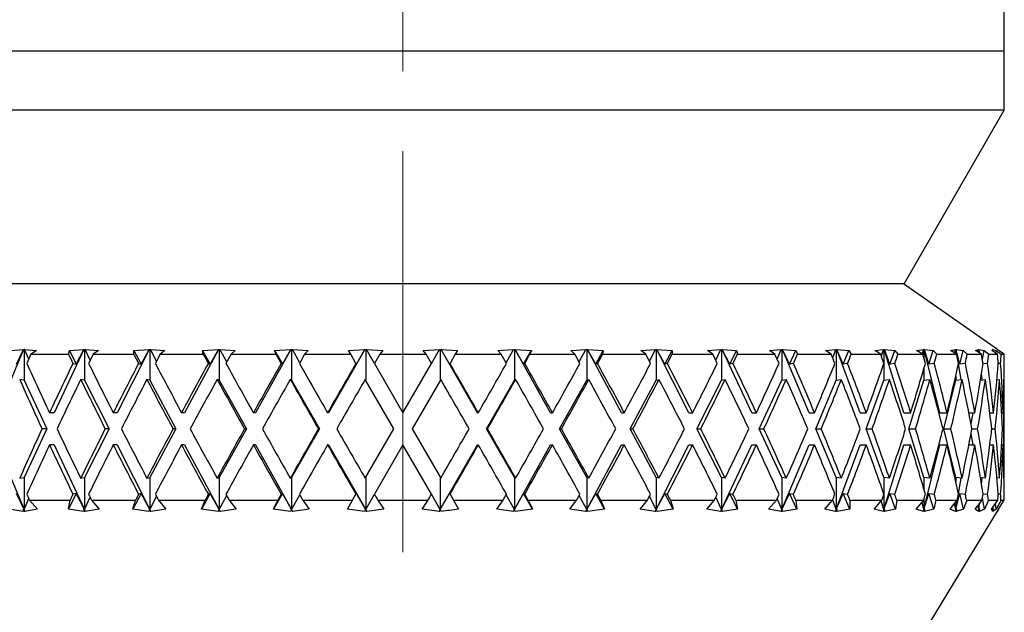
# Model space of a CAD drawing. Header units: inches. Extents: x 1.2 to 31.4, y 1 to 21.5.
# Tile 23 of 63: x 11.277 to 12.505, y 8.304 to 9.044. Entities that reach past the tile are written whole.
import ezdxf

# ---------------------------------------------------------------- set-up
doc = ezdxf.new("R2010")
doc.units = ezdxf.units.IN
doc.header["$MEASUREMENT"] = 0
doc.linetypes.add('CENTERX2', pattern=[0.8, 0.5, -0.1, 0.1, -0.1])

msp = doc.modelspace()

# ---------------------------------------------------------------- linework, layer by layer
at = {"color": 7, "linetype": 'CENTERX2', "lineweight": 18}
msp.add_line((11.7547, 7.5794), (11.7547, 15.8255), dxfattribs=at)
at = {"color": 7, "linetype": 'Continuous', "lineweight": 25}
for p, q in [((12.5047, 9.0042), (12.5047, 9.287)), ((12.5047, 9.0042), (11.0047, 9.0042)), ((12.5047, 8.9307), (12.5047, 9.0042)), ((12.5047, 8.9307), (11.0047, 8.9307)), ((12.3797, 8.7142), (12.5047, 8.9307)), ((12.3797, 8.7142), (11.1297, 8.7142)), ((12.4962, 8.6322), (12.3791, 8.7142)), ((11.2814, 8.6322), (11.2482, 8.5532)), ((11.2648, 8.631), (11.2813, 8.6322)), ((11.2727, 8.614), (11.2813, 8.6322)), ((11.2813, 8.6322), (11.2814, 8.6322)), ((11.2814, 8.6322), (11.2821, 8.6322)), ((11.2821, 8.6322), (11.2829, 8.6322)), ((11.2821, 8.6322), (11.2821, 8.5939)), ((11.2828, 8.6322), (11.2978, 8.631)), ((11.2829, 8.6322), (11.2828, 8.6322)), ((11.288, 8.62), (11.2828, 8.6322)), ((11.2978, 8.631), (11.2908, 8.6262)), ((11.2908, 8.6262), (11.3376, 8.6262)), ((11.3567, 8.6322), (11.3198, 8.5532)), ((11.3376, 8.6262), (11.3386, 8.631)), ((11.3386, 8.631), (11.3566, 8.6322)), ((11.3386, 8.631), (11.3473, 8.614)), ((11.3473, 8.614), (11.3566, 8.6322)), ((11.3566, 8.6322), (11.3567, 8.6322)), ((11.3567, 8.6322), (11.3574, 8.6322)), ((11.3574, 8.6322), (11.3583, 8.6322)), ((11.3574, 8.6322), (11.3574, 8.5939)), ((11.3583, 8.6322), (11.3748, 8.631)), ((11.3583, 8.6322), (11.3583, 8.6322)), ((11.3646, 8.6187), (11.3583, 8.6322)), ((11.3748, 8.631), (11.3683, 8.6262)), ((11.3683, 8.6262), (11.419, 8.6262)), ((11.4382, 8.6322), (11.3982, 8.5532)), ((11.419, 8.6262), (11.4191, 8.631)), ((11.4191, 8.631), (11.4381, 8.6322)), ((11.4191, 8.631), (11.4283, 8.614)), ((11.4283, 8.614), (11.4381, 8.6322)), ((11.4381, 8.6322), (11.4382, 8.6322)), ((11.4382, 8.6322), (11.439, 8.6322)), ((11.439, 8.6322), (11.4399, 8.6322)), ((11.439, 8.6322), (11.439, 8.5939)), ((11.4399, 8.6322), (11.4578, 8.631)), ((11.4399, 8.6322), (11.4399, 8.6322)), ((11.4474, 8.6175), (11.4399, 8.6322)), ((11.4578, 8.631), (11.452, 8.6262)), ((11.452, 8.6262), (11.5057, 8.6262)), ((11.5247, 8.6322), (11.4823, 8.5532)), ((11.5048, 8.631), (11.5246, 8.6322)), ((11.5057, 8.6262), (11.5048, 8.631)), ((11.5048, 8.631), (11.5144, 8.614)), ((11.5144, 8.614), (11.5246, 8.6322)), ((11.5246, 8.6322), (11.5247, 8.6322)), ((11.5247, 8.6322), (11.5256, 8.6322)), ((11.5256, 8.6322), (11.5265, 8.6322)), ((11.5256, 8.6322), (11.5256, 8.5939)), ((11.5265, 8.6322), (11.5456, 8.631)), ((11.5265, 8.6322), (11.5265, 8.6322)), ((11.535, 8.6166), (11.5265, 8.6322)), ((11.5456, 8.631), (11.5403, 8.6262)), ((11.5403, 8.6262), (11.5964, 8.6262)), ((11.6149, 8.6322), (11.5707, 8.5532)), ((11.5945, 8.631), (11.6148, 8.6322)), ((11.5964, 8.6262), (11.5945, 8.631)), ((11.5945, 8.631), (11.6043, 8.614)), ((11.6043, 8.614), (11.6148, 8.6322)), ((11.6148, 8.6322), (11.6149, 8.6322)), ((11.6149, 8.6322), (11.6158, 8.6322)), ((11.6158, 8.6322), (11.6167, 8.6322)), ((11.6158, 8.6322), (11.6158, 8.5939)), ((11.6167, 8.6322), (11.6168, 8.6322)), ((11.6168, 8.6322), (11.6366, 8.631)), ((11.6261, 8.6156), (11.6168, 8.6322)), ((11.6366, 8.631), (11.6321, 8.6262)), ((11.6321, 8.6262), (11.6895, 8.6262)), ((11.7072, 8.6322), (11.662, 8.5532)), ((11.6867, 8.631), (11.7072, 8.6322)), ((11.6895, 8.6262), (11.6867, 8.631)), ((11.6961, 8.6148), (11.6895, 8.6262)), ((11.6966, 8.614), (11.7072, 8.6322)), ((11.7072, 8.6322), (11.7082, 8.6322)), ((11.7072, 8.6322), (11.7072, 8.6322)), ((11.7082, 8.6322), (11.7091, 8.6322)), ((11.7082, 8.6322), (11.7082, 8.5939)), ((11.7091, 8.6322), (11.7092, 8.6322)), ((11.7092, 8.6322), (11.7295, 8.631)), ((11.7192, 8.6148), (11.7092, 8.6322)), ((11.7295, 8.631), (11.7258, 8.6262)), ((11.7258, 8.6262), (11.7837, 8.6262)), ((11.78, 8.631), (11.8003, 8.6322)), ((11.7837, 8.6262), (11.78, 8.631)), ((11.7903, 8.6148), (11.8003, 8.6322)), ((11.8003, 8.6322), (11.8004, 8.6322)), ((11.8004, 8.6322), (11.8013, 8.6322)), ((11.8013, 8.6322), (11.8022, 8.6322)), ((11.8013, 8.6322), (11.8013, 8.5939)), ((11.8022, 8.6322), (11.8023, 8.6322)), ((11.8475, 8.5532), (11.8022, 8.6322)), ((11.8023, 8.6322), (11.8228, 8.631)), ((11.8129, 8.614), (11.8023, 8.6322)), ((11.82, 8.6262), (11.8134, 8.6148)), ((11.8228, 8.631), (11.82, 8.6262)), ((11.82, 8.6262), (11.8774, 8.6262)), ((11.8729, 8.631), (11.8927, 8.6322)), ((11.8774, 8.6262), (11.8729, 8.631)), ((11.8834, 8.6156), (11.8927, 8.6322)), ((11.8927, 8.6322), (11.8937, 8.6322)), ((11.8927, 8.6322), (11.8927, 8.6322)), ((11.8937, 8.6322), (11.8946, 8.6322)), ((11.8937, 8.6322), (11.8937, 8.5939)), ((11.8946, 8.6322), (11.8947, 8.6322)), ((11.9388, 8.5532), (11.8946, 8.6322)), ((11.8947, 8.6322), (11.915, 8.631)), ((11.9052, 8.614), (11.8947, 8.6322)), ((11.9052, 8.614), (11.915, 8.631)), ((11.915, 8.631), (11.9131, 8.6262)), ((11.9131, 8.6262), (11.9691, 8.6262)), ((11.9639, 8.631), (11.9829, 8.6322)), ((11.9691, 8.6262), (11.9639, 8.631)), ((11.9745, 8.6166), (11.9829, 8.6322)), ((11.9829, 8.6322), (11.983, 8.6322)), ((11.983, 8.6322), (11.9839, 8.6322)), ((11.9839, 8.6322), (11.9847, 8.6322)), ((11.9839, 8.6322), (11.9839, 8.5939)), ((11.9847, 8.6322), (11.9848, 8.6322)), ((12.0272, 8.5532), (11.9847, 8.6322)), ((11.9848, 8.6322), (12.0046, 8.631)), ((11.9951, 8.614), (11.9848, 8.6322)), ((11.9951, 8.614), (12.0046, 8.631)), ((12.0046, 8.631), (12.0037, 8.6262)), ((12.0037, 8.6262), (12.0575, 8.6262)), ((12.0516, 8.631), (12.0696, 8.6322)), ((12.0575, 8.6262), (12.0516, 8.631)), ((12.0621, 8.6175), (12.0696, 8.6322)), ((12.0696, 8.6322), (12.0704, 8.6322)), ((12.0696, 8.6322), (12.0696, 8.6322)), ((12.0704, 8.6322), (12.0713, 8.6322)), ((12.0704, 8.6322), (12.0704, 8.5939)), ((12.0713, 8.6322), (12.0714, 8.6322)), ((12.1112, 8.5532), (12.0713, 8.6322)), ((12.0714, 8.6322), (12.0904, 8.631)), ((12.0812, 8.614), (12.0714, 8.6322)), ((12.0812, 8.614), (12.0904, 8.631)), ((12.0904, 8.631), (12.0904, 8.6262)), ((12.0904, 8.6262), (12.1411, 8.6262)), ((12.1347, 8.631), (12.1512, 8.6322)), ((12.1411, 8.6262), (12.1347, 8.631)), ((12.1449, 8.6187), (12.1512, 8.6322)), ((12.1512, 8.6322), (12.152, 8.6322)), ((12.1512, 8.6322), (12.1512, 8.6322)), ((12.152, 8.6322), (12.1528, 8.6322)), ((12.152, 8.6322), (12.152, 8.5939)), ((12.1528, 8.6322), (12.1529, 8.6322)), ((12.1897, 8.5532), (12.1528, 8.6322)), ((12.1529, 8.6322), (12.1708, 8.631)), ((12.1622, 8.614), (12.1529, 8.6322)), ((12.1622, 8.614), (12.1708, 8.631)), ((12.1708, 8.631), (12.1719, 8.6262)), ((12.1719, 8.6262), (12.2187, 8.6262)), ((12.2117, 8.631), (12.2266, 8.6322)), ((12.2187, 8.6262), (12.2117, 8.631)), ((12.2215, 8.62), (12.2266, 8.6322)), ((12.2266, 8.6322), (12.2274, 8.6322)), ((12.2266, 8.6322), (12.2266, 8.6322)), ((12.2274, 8.6322), (12.2281, 8.6322)), ((12.2274, 8.6322), (12.2274, 8.5939)), ((12.2281, 8.6322), (12.2282, 8.6322)), ((12.2613, 8.5532), (12.2281, 8.6322)), ((12.2282, 8.6322), (12.2447, 8.631)), ((12.2367, 8.614), (12.2282, 8.6322)), ((12.2367, 8.614), (12.2447, 8.631)), ((12.2447, 8.631), (12.2467, 8.6262)), ((12.2467, 8.6262), (12.2889, 8.6262)), ((12.2816, 8.631), (12.2946, 8.6322)), ((12.2889, 8.6262), (12.2816, 8.631)), ((12.2907, 8.6217), (12.2946, 8.6322)), ((12.2946, 8.6322), (12.2952, 8.6322)), ((12.2946, 8.6322), (12.2946, 8.6322)), ((12.2952, 8.6322), (12.2958, 8.6322)), ((12.2952, 8.6322), (12.2952, 8.5939)), ((12.2958, 8.6322), (12.296, 8.6322)), ((12.3249, 8.5532), (12.2958, 8.6322)), ((12.296, 8.6322), (12.3109, 8.631)), ((12.3037, 8.614), (12.296, 8.6322)), ((12.3037, 8.614), (12.3109, 8.631)), ((12.3109, 8.631), (12.3138, 8.6262)), ((12.3138, 8.6262), (12.3506, 8.6262)), ((12.3431, 8.631), (12.3541, 8.6322)), ((12.3506, 8.6262), (12.3431, 8.631)), ((12.3515, 8.6238), (12.3541, 8.6322)), ((12.354, 8.6322), (12.3546, 8.6322)), ((12.3541, 8.6322), (12.354, 8.6322)), ((12.3546, 8.6322), (12.3551, 8.6322)), ((12.3546, 8.6322), (12.3546, 8.6149)), ((12.3551, 8.6322), (12.3552, 8.6322)), ((12.3795, 8.5532), (12.3551, 8.6322)), ((12.3552, 8.6322), (12.3683, 8.631)), ((12.362, 8.614), (12.3552, 8.6322)), ((12.362, 8.614), (12.3683, 8.631)), ((12.3683, 8.631), (12.372, 8.6262)), ((12.372, 8.6262), (12.403, 8.6262)), ((12.3954, 8.631), (12.4041, 8.6322)), ((12.403, 8.6262), (12.3954, 8.631)), ((12.4027, 8.6264), (12.4041, 8.6322)), ((12.404, 8.6322), (12.4045, 8.6322)), ((12.4041, 8.6322), (12.404, 8.6322)), ((12.4045, 8.6322), (12.4049, 8.6322)), ((12.4045, 8.6322), (12.4045, 8.6211)), ((12.4049, 8.6322), (12.405, 8.6322)), ((12.4243, 8.5532), (12.4049, 8.6322)), ((12.405, 8.6322), (12.416, 8.631)), ((12.4107, 8.614), (12.405, 8.6322)), ((12.4107, 8.614), (12.416, 8.631)), ((12.416, 8.631), (12.4205, 8.6262)), ((12.4205, 8.6262), (12.4452, 8.6262)), ((12.4375, 8.631), (12.4438, 8.6322)), ((12.4452, 8.6262), (12.4375, 8.631)), ((12.443, 8.6276), (12.4438, 8.6322)), ((12.4437, 8.6322), (12.4441, 8.6322)), ((12.4438, 8.6322), (12.4437, 8.6322)), ((12.4441, 8.6322), (12.4444, 8.6322)), ((12.4441, 8.6322), (12.4441, 8.6269)), ((12.4444, 8.6322), (12.4446, 8.6322)), ((12.4468, 8.6191), (12.4444, 8.6322)), ((12.4446, 8.6322), (12.4533, 8.631)), ((12.4491, 8.614), (12.4446, 8.6322)), ((12.4491, 8.614), (12.4533, 8.631)), ((12.4533, 8.631), (12.4586, 8.6262)), ((12.4586, 8.6262), (12.4764, 8.6262)), ((12.4689, 8.631), (12.4727, 8.6322)), ((12.4764, 8.6262), (12.4689, 8.631)), ((12.4724, 8.6288), (12.4727, 8.6322)), ((12.4726, 8.6322), (12.4729, 8.6322)), ((12.4727, 8.6322), (12.4726, 8.6322)), ((12.4729, 8.6322), (12.4731, 8.6322)), ((12.4729, 8.6322), (12.4729, 8.6285)), ((12.4731, 8.6322), (12.4732, 8.6322)), ((12.4735, 8.6281), (12.4731, 8.6322)), ((12.4732, 8.6322), (12.4795, 8.631)), ((12.474, 8.6278), (12.4732, 8.6322)), ((12.4775, 8.6195), (12.4795, 8.631)), ((12.4795, 8.631), (12.4855, 8.6262)), ((12.4855, 8.6262), (12.4963, 8.6262)), ((12.489, 8.631), (12.4903, 8.6322)), ((12.4963, 8.6262), (12.489, 8.631)), ((12.4902, 8.6322), (12.4904, 8.6322)), ((12.4903, 8.6322), (12.4902, 8.6322)), ((12.4902, 8.6302), (12.4903, 8.6322)), ((12.4904, 8.6322), (12.4905, 8.6322)), ((12.4904, 8.6322), (12.4904, 8.6322)), ((12.4904, 8.6322), (12.4904, 8.6302)), ((12.4905, 8.6301), (12.4904, 8.6322)), ((12.4905, 8.6322), (12.4944, 8.631)), ((12.4908, 8.6299), (12.4905, 8.6322)), ((12.494, 8.6277), (12.4944, 8.631)), ((12.4944, 8.631), (12.5009, 8.6262)), ((12.4961, 8.6322), (12.4962, 8.6322)), ((12.4963, 8.6322), (12.4961, 8.6322)), ((12.4976, 8.631), (12.4963, 8.6322)), ((12.5045, 8.6262), (12.4976, 8.631)), ((12.5009, 8.6262), (12.5045, 8.6262)), ((11.3431, 8.6148), (11.3473, 8.614)), ((11.425, 8.6148), (11.4283, 8.614)), ((11.512, 8.6148), (11.5144, 8.614)), ((11.6029, 8.6148), (11.6043, 8.614)), ((11.6961, 8.6148), (11.6966, 8.614)), ((11.7192, 8.6148), (11.7547, 8.5532)), ((11.7547, 8.5532), (11.7903, 8.6148)), ((11.8134, 8.6148), (11.8129, 8.614)), ((11.9066, 8.6148), (11.9052, 8.614)), ((11.9975, 8.6148), (11.9951, 8.614)), ((12.0845, 8.6148), (12.0812, 8.614)), ((12.1663, 8.6148), (12.1622, 8.614)), ((12.2417, 8.6148), (12.2367, 8.614)), ((12.3093, 8.6148), (12.3037, 8.614)), ((12.3546, 8.6147), (12.3546, 8.5939)), ((12.3682, 8.6148), (12.362, 8.614)), ((12.4175, 8.6148), (12.4107, 8.614)), ((12.4511, 8.5947), (12.4476, 8.6143)), ((12.4562, 8.6148), (12.4491, 8.614)), ((12.484, 8.6148), (12.4781, 8.6141)), ((12.5002, 8.6148), (12.4973, 8.6145)), ((12.4045, 8.6084), (12.4045, 8.5939)), ((12.4441, 8.5988), (12.4441, 8.5939)), ((12.4772, 8.5944), (12.4763, 8.6025)), ((11.2821, 8.5939), (11.2767, 8.5948)), ((11.2821, 8.5939), (11.3104, 8.5332)), ((11.3574, 8.5939), (11.3529, 8.5948)), ((11.3574, 8.5939), (11.3881, 8.5332)), ((11.439, 8.5939), (11.4354, 8.5948)), ((11.439, 8.5939), (11.4716, 8.5332)), ((11.5256, 8.5939), (11.523, 8.5948)), ((11.5256, 8.5939), (11.5595, 8.5332)), ((11.6158, 8.5939), (11.6142, 8.5948)), ((11.6158, 8.5939), (11.6505, 8.5332)), ((11.7432, 8.5332), (11.7076, 8.5948)), ((11.8018, 8.5948), (11.7663, 8.5332)), ((11.8589, 8.5332), (11.8937, 8.5939)), ((11.8937, 8.5939), (11.8953, 8.5948)), ((11.95, 8.5332), (11.9839, 8.5939)), ((11.9839, 8.5939), (11.9865, 8.5948)), ((12.0379, 8.5332), (12.0704, 8.5939)), ((12.0704, 8.5939), (12.0741, 8.5948)), ((12.1214, 8.5332), (12.152, 8.5939)), ((12.152, 8.5939), (12.1566, 8.5948)), ((12.199, 8.5332), (12.2274, 8.5939)), ((12.2274, 8.5939), (12.2328, 8.5948)), ((12.2697, 8.5332), (12.2952, 8.5939)), ((12.2952, 8.5939), (12.3015, 8.5948)), ((12.3323, 8.5332), (12.3546, 8.5939)), ((12.3546, 8.5939), (12.3615, 8.5948)), ((12.3857, 8.5332), (12.4045, 8.5939)), ((12.4045, 8.5939), (12.412, 8.5948)), ((12.4292, 8.5332), (12.4441, 8.5939)), ((12.4441, 8.5939), (12.4521, 8.5948)), ((12.475, 8.5941), (12.4812, 8.5948)), ((12.4955, 8.5944), (12.4988, 8.5948)), ((12.5044, 8.5948), (12.5047, 8.5948)), ((12.5047, 8.4717), (12.5047, 8.5948)), ((11.3198, 8.5532), (11.3139, 8.5532)), ((11.3982, 8.5532), (11.3934, 8.5532)), ((11.4823, 8.5532), (11.4786, 8.5532)), ((11.5707, 8.5532), (11.5682, 8.5532)), ((11.662, 8.5532), (11.6607, 8.5532)), ((11.8475, 8.5532), (11.8487, 8.5532)), ((11.9388, 8.5532), (11.9413, 8.5532)), ((12.0272, 8.5532), (12.0308, 8.5532)), ((12.1112, 8.5532), (12.1161, 8.5532)), ((12.1897, 8.5532), (12.1956, 8.5532)), ((12.2613, 8.5532), (12.2682, 8.5532)), ((12.3249, 8.5532), (12.3326, 8.5532)), ((12.3795, 8.5532), (12.388, 8.5532)), ((12.4243, 8.5532), (12.4334, 8.5532)), ((12.4606, 8.5532), (12.468, 8.5532)), ((12.4632, 8.5395), (12.4657, 8.5532)), ((12.4868, 8.5532), (12.4915, 8.5532)), ((12.5015, 8.5532), (12.5033, 8.5532)), ((11.3104, 8.5332), (11.2821, 8.4726)), ((11.3104, 8.5332), (11.3046, 8.5332)), ((11.3881, 8.5332), (11.3574, 8.4726)), ((11.3881, 8.5332), (11.3833, 8.5332)), ((11.4716, 8.5332), (11.439, 8.4726)), ((11.4716, 8.5332), (11.4679, 8.5332)), ((11.5595, 8.5332), (11.5256, 8.4726)), ((11.5595, 8.5332), (11.5571, 8.5332)), ((11.6505, 8.5332), (11.6158, 8.4726)), ((11.6505, 8.5332), (11.6493, 8.5332)), ((11.7076, 8.4717), (11.7432, 8.5332)), ((11.7663, 8.5332), (11.8018, 8.4717)), ((11.8589, 8.5332), (11.8602, 8.5332)), ((11.8937, 8.4726), (11.8589, 8.5332)), ((11.9839, 8.4726), (11.95, 8.5332)), ((11.95, 8.5332), (11.9524, 8.5332)), ((12.0704, 8.4726), (12.0379, 8.5332)), ((12.0379, 8.5332), (12.0415, 8.5332)), ((12.152, 8.4726), (12.1214, 8.5332)), ((12.1214, 8.5332), (12.1261, 8.5332)), ((12.2274, 8.4726), (12.199, 8.5332)), ((12.199, 8.5332), (12.2049, 8.5332)), ((12.2952, 8.4726), (12.2697, 8.5332)), ((12.2697, 8.5332), (12.2765, 8.5332)), ((12.3546, 8.4726), (12.3323, 8.5332)), ((12.3323, 8.5332), (12.3399, 8.5332)), ((12.4045, 8.4726), (12.3857, 8.5332)), ((12.3857, 8.5332), (12.3941, 8.5332)), ((12.4441, 8.4726), (12.4292, 8.5332)), ((12.4292, 8.5332), (12.4382, 8.5332)), ((12.4657, 8.5132), (12.4632, 8.527)), ((12.4644, 8.5332), (12.4715, 8.5332)), ((12.4892, 8.5332), (12.4935, 8.5332)), ((12.5024, 8.5332), (12.5039, 8.5332)), ((11.2482, 8.5132), (11.2821, 8.4326)), ((11.3198, 8.5132), (11.3139, 8.5132)), ((11.3198, 8.5132), (11.3574, 8.4326)), ((11.3982, 8.5132), (11.3934, 8.5132)), ((11.3982, 8.5132), (11.439, 8.4326)), ((11.4823, 8.5132), (11.4786, 8.5132)), ((11.4823, 8.5132), (11.5256, 8.4326)), ((11.5707, 8.5132), (11.5682, 8.5132)), ((11.5707, 8.5132), (11.6158, 8.4326)), ((11.662, 8.5132), (11.6607, 8.5132)), ((11.662, 8.5132), (11.7082, 8.4326)), ((11.7547, 8.5132), (11.7192, 8.4517)), ((11.7903, 8.4517), (11.7547, 8.5132)), ((11.8013, 8.4326), (11.8475, 8.5132)), ((11.8475, 8.5132), (11.8487, 8.5132)), ((11.8937, 8.4326), (11.9388, 8.5132)), ((11.9388, 8.5132), (11.9413, 8.5132)), ((11.9839, 8.4326), (12.0272, 8.5132)), ((12.0272, 8.5132), (12.0308, 8.5132)), ((12.0704, 8.4326), (12.1112, 8.5132)), ((12.1112, 8.5132), (12.1161, 8.5132)), ((12.152, 8.4326), (12.1897, 8.5132)), ((12.1897, 8.5132), (12.1956, 8.5132)), ((12.2274, 8.4326), (12.2613, 8.5132)), ((12.2613, 8.5132), (12.2682, 8.5132)), ((12.2952, 8.4326), (12.3249, 8.5132)), ((12.3249, 8.5132), (12.3326, 8.5132)), ((12.3546, 8.4326), (12.3795, 8.5132)), ((12.3795, 8.5132), (12.388, 8.5132)), ((12.4045, 8.4326), (12.4243, 8.5132)), ((12.4243, 8.5132), (12.4334, 8.5132)), ((12.4606, 8.5132), (12.468, 8.5132)), ((12.4868, 8.5132), (12.4915, 8.5132)), ((12.5015, 8.5132), (12.5033, 8.5132)), ((11.2767, 8.4717), (11.2821, 8.4726)), ((11.2821, 8.4726), (11.2821, 8.4326)), ((11.3529, 8.4717), (11.3574, 8.4726)), ((11.3574, 8.4726), (11.3574, 8.4326)), ((11.4354, 8.4717), (11.439, 8.4726)), ((11.439, 8.4726), (11.439, 8.4326)), ((11.523, 8.4717), (11.5256, 8.4726)), ((11.5256, 8.4726), (11.5256, 8.4326)), ((11.6142, 8.4717), (11.6158, 8.4726)), ((11.6158, 8.4726), (11.6158, 8.4326)), ((11.7082, 8.4726), (11.7082, 8.4326)), ((11.8013, 8.4726), (11.8013, 8.4326)), ((11.8953, 8.4717), (11.8937, 8.4726)), ((11.8937, 8.4726), (11.8937, 8.4326)), ((11.9839, 8.4726), (11.9839, 8.4326)), ((11.9865, 8.4717), (11.9839, 8.4726)), ((12.0704, 8.4726), (12.0704, 8.4326)), ((12.0741, 8.4717), (12.0704, 8.4726)), ((12.152, 8.4726), (12.152, 8.4326)), ((12.1566, 8.4717), (12.152, 8.4726)), ((12.2274, 8.4726), (12.2274, 8.4326)), ((12.2328, 8.4717), (12.2274, 8.4726)), ((12.2952, 8.4726), (12.2952, 8.4326)), ((12.3015, 8.4717), (12.2952, 8.4726)), ((12.3546, 8.4726), (12.3546, 8.4518)), ((12.3615, 8.4717), (12.3546, 8.4726)), ((12.4045, 8.4726), (12.4045, 8.458)), ((12.412, 8.4717), (12.4045, 8.4726)), ((12.4441, 8.4726), (12.4441, 8.4677)), ((12.4521, 8.4717), (12.4441, 8.4726)), ((12.4476, 8.4522), (12.4511, 8.4718)), ((12.4812, 8.4717), (12.475, 8.4724)), ((12.4763, 8.464), (12.4772, 8.4721)), ((12.4988, 8.4717), (12.4955, 8.472)), ((12.5047, 8.4717), (12.5044, 8.4717)), ((11.2821, 8.4326), (11.2727, 8.4525)), ((11.3473, 8.4525), (11.3375, 8.4331)), ((11.3473, 8.4525), (11.3431, 8.4517)), ((11.3574, 8.4326), (11.3473, 8.4525)), ((11.4283, 8.4525), (11.4178, 8.4331)), ((11.4283, 8.4525), (11.425, 8.4517)), ((11.439, 8.4326), (11.4283, 8.4525)), ((11.5144, 8.4525), (11.5035, 8.4331)), ((11.5144, 8.4525), (11.512, 8.4517)), ((11.5256, 8.4326), (11.5144, 8.4525)), ((11.5256, 8.4326), (11.535, 8.4499)), ((11.6043, 8.4525), (11.5932, 8.4331)), ((11.6043, 8.4525), (11.6029, 8.4517)), ((11.6158, 8.4326), (11.6043, 8.4525)), ((11.6158, 8.4326), (11.6261, 8.4508)), ((11.6918, 8.4442), (11.6961, 8.4517)), ((11.6966, 8.4525), (11.6961, 8.4517)), ((11.7082, 8.4326), (11.6966, 8.4525)), ((11.7082, 8.4326), (11.7192, 8.4517)), ((11.8013, 8.4326), (11.7903, 8.4517)), ((11.8013, 8.4326), (11.8129, 8.4525)), ((11.8129, 8.4525), (11.8134, 8.4517)), ((11.8134, 8.4517), (11.8177, 8.4442)), ((11.8937, 8.4326), (11.8834, 8.4508)), ((11.8937, 8.4326), (11.9052, 8.4525)), ((11.9052, 8.4525), (11.9066, 8.4517)), ((11.9163, 8.4331), (11.9052, 8.4525)), ((11.9839, 8.4326), (11.9745, 8.4499)), ((11.9839, 8.4326), (11.9951, 8.4525)), ((12.0059, 8.4331), (11.9951, 8.4525)), ((11.9951, 8.4525), (11.9975, 8.4517)), ((12.0704, 8.4326), (12.0812, 8.4525)), ((12.0812, 8.4525), (12.0845, 8.4517)), ((12.0916, 8.4331), (12.0812, 8.4525)), ((12.152, 8.4326), (12.1622, 8.4525)), ((12.1622, 8.4525), (12.1663, 8.4517)), ((12.172, 8.4331), (12.1622, 8.4525)), ((12.2274, 8.4326), (12.2367, 8.4525)), ((12.2367, 8.4525), (12.2417, 8.4517)), ((12.2458, 8.4331), (12.2367, 8.4525)), ((12.2952, 8.4326), (12.3037, 8.4525)), ((12.3037, 8.4525), (12.3093, 8.4517)), ((12.3119, 8.4331), (12.3037, 8.4525)), ((12.3546, 8.4326), (12.362, 8.4525)), ((12.3546, 8.4516), (12.3546, 8.4326)), ((12.3691, 8.4331), (12.362, 8.4525)), ((12.362, 8.4525), (12.3682, 8.4517)), ((12.4045, 8.4326), (12.4107, 8.4525)), ((12.4167, 8.4331), (12.4107, 8.4525)), ((12.4107, 8.4525), (12.4175, 8.4517)), ((12.4441, 8.4326), (12.4491, 8.4525)), ((12.4538, 8.4331), (12.4491, 8.4525)), ((12.4491, 8.4525), (12.4562, 8.4517)), ((12.4781, 8.4523), (12.484, 8.4517)), ((12.4973, 8.452), (12.5002, 8.4517)), ((11.2821, 8.4326), (11.288, 8.4465)), ((11.289, 8.4442), (11.2987, 8.4331)), ((11.289, 8.4442), (11.3395, 8.4442)), ((11.3375, 8.4331), (11.3395, 8.4442)), ((11.3574, 8.4326), (11.3646, 8.4478)), ((11.3664, 8.4442), (11.3759, 8.4331)), ((11.3664, 8.4442), (11.4211, 8.4442)), ((11.4178, 8.4331), (11.4211, 8.4442)), ((11.439, 8.4326), (11.4474, 8.4489)), ((11.4499, 8.4442), (11.459, 8.4331)), ((11.4499, 8.4442), (11.5079, 8.4442)), ((11.5035, 8.4331), (11.5079, 8.4442)), ((11.5381, 8.4442), (11.5468, 8.4331)), ((11.5381, 8.4442), (11.5986, 8.4442)), ((11.5932, 8.4331), (11.5986, 8.4442)), ((11.6298, 8.4442), (11.6379, 8.4331)), ((11.6298, 8.4442), (11.6918, 8.4442)), ((11.6854, 8.4331), (11.6918, 8.4442)), ((11.7235, 8.4442), (11.786, 8.4442)), ((11.7235, 8.4442), (11.7308, 8.4331)), ((11.7787, 8.4331), (11.786, 8.4442)), ((11.8177, 8.4442), (11.8241, 8.4331)), ((11.8177, 8.4442), (11.8796, 8.4442)), ((11.8716, 8.4331), (11.8796, 8.4442)), ((11.9109, 8.4442), (11.9163, 8.4331)), ((11.9109, 8.4442), (11.9713, 8.4442)), ((11.9627, 8.4331), (11.9713, 8.4442)), ((12.0016, 8.4442), (12.0059, 8.4331)), ((12.0016, 8.4442), (12.0596, 8.4442)), ((12.0505, 8.4331), (12.0596, 8.4442)), ((12.0704, 8.4326), (12.0621, 8.4489)), ((12.0884, 8.4442), (12.0916, 8.4331)), ((12.0884, 8.4442), (12.1431, 8.4442)), ((12.1336, 8.4331), (12.1431, 8.4442)), ((12.152, 8.4326), (12.1449, 8.4478)), ((12.1699, 8.4442), (12.172, 8.4331)), ((12.1699, 8.4442), (12.2205, 8.4442)), ((12.2108, 8.4331), (12.2205, 8.4442)), ((12.2274, 8.4326), (12.2215, 8.4465)), ((12.2449, 8.4442), (12.2458, 8.4331)), ((12.2449, 8.4442), (12.2905, 8.4442)), ((12.2807, 8.4331), (12.2905, 8.4442)), ((12.2952, 8.4326), (12.2907, 8.4448)), ((12.3122, 8.4442), (12.3119, 8.4331)), ((12.3122, 8.4442), (12.352, 8.4442)), ((12.3424, 8.4331), (12.352, 8.4442)), ((12.3546, 8.4326), (12.3513, 8.4433)), ((12.3707, 8.4442), (12.3691, 8.4331)), ((12.3707, 8.4442), (12.4042, 8.4442)), ((12.3948, 8.4331), (12.4042, 8.4442)), ((12.4045, 8.4326), (12.4022, 8.4419)), ((12.4045, 8.4453), (12.4045, 8.4326)), ((12.4195, 8.4442), (12.4167, 8.4331)), ((12.4195, 8.4442), (12.4461, 8.4442)), ((12.4371, 8.4331), (12.4461, 8.4442)), ((12.4441, 8.4326), (12.4428, 8.4401)), ((12.4441, 8.4326), (12.4468, 8.4473)), ((12.4441, 8.4418), (12.4441, 8.4326)), ((12.4578, 8.4442), (12.4538, 8.4331)), ((12.4578, 8.4442), (12.4771, 8.4442)), ((12.4686, 8.4331), (12.4771, 8.4442)), ((12.4729, 8.4326), (12.4723, 8.438)), ((12.4729, 8.4326), (12.4744, 8.4407)), ((12.4729, 8.4326), (12.4737, 8.4398)), ((12.4729, 8.4387), (12.4729, 8.4326)), ((12.48, 8.4331), (12.4775, 8.4469)), ((12.485, 8.4442), (12.48, 8.4331)), ((12.485, 8.4442), (12.4967, 8.4442)), ((12.4889, 8.4331), (12.4967, 8.4442)), ((12.4946, 8.4331), (12.4939, 8.4402)), ((12.5007, 8.4442), (12.4946, 8.4331)), ((12.4976, 8.4331), (12.5046, 8.4442)), ((12.5007, 8.4442), (12.5046, 8.4442)), ((11.2811, 8.4303), (11.2637, 8.4331)), ((11.2812, 8.4324), (11.2811, 8.4303)), ((11.2812, 8.4324), (11.2821, 8.4326)), ((11.2831, 8.4303), (11.2812, 8.4324)), ((11.2821, 8.4326), (11.2831, 8.4303)), ((11.2987, 8.4331), (11.2831, 8.4303)), ((11.3563, 8.4303), (11.3375, 8.4331)), ((11.3567, 8.4324), (11.3563, 8.4303)), ((11.3567, 8.4324), (11.3574, 8.4326)), ((11.3585, 8.4303), (11.3567, 8.4324)), ((11.3574, 8.4326), (11.3585, 8.4303)), ((11.3759, 8.4331), (11.3585, 8.4303)), ((11.4378, 8.4303), (11.4178, 8.4331)), ((11.4385, 8.4324), (11.4378, 8.4303)), ((11.4385, 8.4324), (11.439, 8.4326)), ((11.4402, 8.4303), (11.4385, 8.4324)), ((11.439, 8.4326), (11.4402, 8.4303)), ((11.459, 8.4331), (11.4402, 8.4303)), ((11.5244, 8.4303), (11.5035, 8.4331)), ((11.5252, 8.4324), (11.5244, 8.4303)), ((11.5252, 8.4324), (11.5256, 8.4326)), ((11.5268, 8.4303), (11.5252, 8.4324)), ((11.5256, 8.4326), (11.5268, 8.4303)), ((11.5468, 8.4331), (11.5268, 8.4303)), ((11.6145, 8.4303), (11.5932, 8.4331)), ((11.6155, 8.4324), (11.6145, 8.4303)), ((11.6155, 8.4324), (11.6158, 8.4326)), ((11.6171, 8.4303), (11.6155, 8.4324)), ((11.6158, 8.4326), (11.6171, 8.4303)), ((11.6379, 8.4331), (11.6171, 8.4303)), ((11.7069, 8.4303), (11.6854, 8.4331)), ((11.7081, 8.4324), (11.7069, 8.4303)), ((11.7081, 8.4324), (11.7082, 8.4326)), ((11.7095, 8.4303), (11.7081, 8.4324)), ((11.7082, 8.4326), (11.7095, 8.4303)), ((11.7308, 8.4331), (11.7095, 8.4303)), ((11.8, 8.4303), (11.7787, 8.4331)), ((11.8, 8.4303), (11.8013, 8.4326)), ((11.8014, 8.4324), (11.8, 8.4303)), ((11.8014, 8.4324), (11.8013, 8.4326)), ((11.8026, 8.4303), (11.8014, 8.4324)), ((11.8924, 8.4303), (11.8716, 8.4331)), ((11.8924, 8.4303), (11.8937, 8.4326)), ((11.8939, 8.4324), (11.8924, 8.4303)), ((11.8939, 8.4324), (11.8937, 8.4326)), ((11.895, 8.4303), (11.8939, 8.4324)), ((11.9163, 8.4331), (11.895, 8.4303)), ((11.9827, 8.4303), (11.9627, 8.4331)), ((11.9827, 8.4303), (11.9839, 8.4326)), ((11.9843, 8.4324), (11.9827, 8.4303)), ((11.9843, 8.4324), (11.9839, 8.4326)), ((11.9851, 8.4303), (11.9843, 8.4324)), ((12.0059, 8.4331), (11.9851, 8.4303)), ((12.0693, 8.4303), (12.0505, 8.4331)), ((12.0693, 8.4303), (12.0704, 8.4326)), ((12.071, 8.4324), (12.0693, 8.4303)), ((12.071, 8.4324), (12.0704, 8.4326)), ((12.0717, 8.4303), (12.071, 8.4324)), ((12.0916, 8.4331), (12.0717, 8.4303)), ((12.151, 8.4303), (12.1336, 8.4331)), ((12.151, 8.4303), (12.152, 8.4326)), ((12.1528, 8.4324), (12.151, 8.4303)), ((12.1528, 8.4324), (12.152, 8.4326)), ((12.1532, 8.4303), (12.1528, 8.4324)), ((12.172, 8.4331), (12.1532, 8.4303)), ((12.1547, 7.8692), (12.4976, 8.4324)), ((12.2264, 8.4303), (12.2108, 8.4331)), ((12.2264, 8.4303), (12.2274, 8.4326)), ((12.2282, 8.4324), (12.2264, 8.4303)), ((12.2282, 8.4324), (12.2274, 8.4326)), ((12.2284, 8.4303), (12.2282, 8.4324)), ((12.2458, 8.4331), (12.2284, 8.4303)), ((12.2944, 8.4303), (12.2807, 8.4331)), ((12.2944, 8.4303), (12.2952, 8.4326)), ((12.2962, 8.4324), (12.2944, 8.4303)), ((12.2962, 8.4324), (12.2952, 8.4326)), ((12.3119, 8.4331), (12.2962, 8.4303)), ((12.2962, 8.4303), (12.2962, 8.4324)), ((12.3539, 8.4303), (12.3424, 8.4331)), ((12.3539, 8.4303), (12.3546, 8.4326)), ((12.3557, 8.4324), (12.3539, 8.4303)), ((12.3557, 8.4324), (12.3546, 8.4326)), ((12.3691, 8.4331), (12.3554, 8.4303)), ((12.3554, 8.4303), (12.3557, 8.4324)), ((12.4039, 8.4303), (12.3948, 8.4331)), ((12.4039, 8.4303), (12.4045, 8.4326)), ((12.4057, 8.4324), (12.4039, 8.4303)), ((12.4057, 8.4324), (12.4045, 8.4326)), ((12.4167, 8.4331), (12.4052, 8.4303)), ((12.4052, 8.4303), (12.4057, 8.4324)), ((12.4437, 8.4303), (12.4371, 8.4331)), ((12.4437, 8.4303), (12.4441, 8.4326)), ((12.4454, 8.4324), (12.4437, 8.4303)), ((12.4454, 8.4324), (12.4441, 8.4326)), ((12.4538, 8.4331), (12.4447, 8.4303)), ((12.4447, 8.4303), (12.4454, 8.4324)), ((12.4727, 8.4303), (12.4686, 8.4331)), ((12.4727, 8.4303), (12.4729, 8.4326)), ((12.4742, 8.4324), (12.4727, 8.4303)), ((12.4742, 8.4324), (12.4729, 8.4326)), ((12.48, 8.4331), (12.4733, 8.4303)), ((12.4733, 8.4303), (12.4742, 8.4324)), ((12.4903, 8.4303), (12.4889, 8.4331)), ((12.4904, 8.4326), (12.4903, 8.435)), ((12.4903, 8.4303), (12.4904, 8.4326)), ((12.4917, 8.4324), (12.4903, 8.4303)), ((12.4904, 8.4326), (12.4907, 8.4356)), ((12.4904, 8.4326), (12.4905, 8.4353)), ((12.4904, 8.4352), (12.4904, 8.4326)), ((12.4917, 8.4324), (12.4904, 8.4326)), ((12.4946, 8.4331), (12.4906, 8.4303)), ((12.4906, 8.4303), (12.4917, 8.4324)), ((12.4963, 8.4303), (12.4976, 8.4331)), ((12.4976, 8.4324), (12.4963, 8.4303))]:
    msp.add_line(p, q, dxfattribs=at)
for centre, major_axis, ratio, start_param, end_param in [((11.7547, 8.5132), (0.6205, 1.283), 0.328382, 1.641212, 1.65004), ((11.7547, 8.5132), (-0.695, 1.2901), 0.218571, 1.366508, 1.375336), ((11.7547, 8.5132), (0.6623, 1.2863), 0.273566, 1.623644, 1.632472), ((11.7547, 8.5132), (-0.7195, 1.2937), 0.163673, 1.392932, 1.40176), ((11.7547, 8.5132), (0.695, 1.2901), 0.218571, 1.600911, 1.609739), ((11.7547, 8.5132), (-0.7366, 1.2966), 0.108964, 1.421885, 1.430714), ((11.7547, 8.5132), (0.7195, 1.2937), 0.163673, 1.574486, 1.583314), ((11.7547, 8.5132), (-0.7467, 1.2984), 0.054432, 1.452418, 1.461246), ((11.7547, 8.5132), (0.7366, 1.2966), 0.108964, 1.545533, 1.554361), ((11.7547, 8.5132), (0.7467, 1.2984), 0.054432, 1.515001, 1.523829), ((11.7547, 8.5132), (-0.7467, 1.2984), 0.054432, 4.759356, 4.768185), ((11.7547, 8.5132), (-0.7366, 1.2966), 0.108964, 4.728824, 4.737652), ((11.7547, 8.5132), (0.7467, 1.2984), 0.054432, 4.821939, 4.830768), ((11.7547, 8.5132), (-0.7195, 1.2937), 0.163673, 4.699871, 4.708699), ((11.7547, 8.5132), (0.7366, 1.2966), 0.108964, 4.852472, 4.8613), ((11.7547, 8.5132), (-0.695, 1.2901), 0.218571, 4.673447, 4.682275), ((11.7547, 8.5132), (0.7195, 1.2937), 0.163673, 4.881425, 4.890253), ((11.7547, 8.5132), (-0.6623, 1.2863), 0.273566, 4.650713, 4.659541), ((11.7547, 8.5132), (0.695, 1.2901), 0.218571, 4.907849, 4.916677), ((11.7547, 8.5132), (-0.6205, 1.283), 0.328382, 4.633145, 4.641973), ((11.7547, 8.5132), (0.6623, 1.2863), 0.273566, 4.930583, 4.939411), ((11.7547, 8.5132), (-0.568, 1.2807), 0.382441, 4.622648, 4.631476), ((11.7547, 8.5132), (0.6205, 1.283), 0.328382, 4.948151, 4.956979), ((11.7547, 8.5132), (-0.5027, 1.2805), 0.434687, 4.621645, 4.630473), ((11.7547, 8.5132), (0.568, 1.2807), 0.382441, 4.958648, 4.967476), ((11.7547, 8.5132), (-0.4219, 1.2829), 0.483329, 4.63302, 4.641848), ((11.7547, 8.5132), (0.5027, 1.2805), 0.434687, 4.959651, 4.968479), ((11.7547, 8.5132), (-0.323, 1.2879), 0.525577, 4.659596, 4.668425), ((11.7547, 8.5132), (0.4219, 1.2829), 0.483329, 4.948276, 4.957104), ((11.7547, 8.5132), (-0.2047, 1.294), 0.55758, 4.702658, 4.711486), ((11.7547, 8.5132), (0.323, 1.2879), 0.525577, 4.921699, 4.930528), ((11.7547, 8.5132), (-0.0704, 1.2984), 0.575081, 4.759478, 4.768306), ((11.7547, 8.5132), (0.2047, 1.294), 0.55758, 4.878638, 4.887466), ((11.7547, 8.5132), (0.0704, 1.2984), 0.575081, 4.821818, 4.830646), ((11.7547, 8.5532), (-0.6623, 1.2863), 0.273566, 1.383457, 1.430861), ((11.7547, 8.5532), (0.6623, 1.2863), 0.273566, 1.663327, 1.710731), ((11.7547, 8.5532), (-0.695, 1.2901), 0.218571, 1.40619, 1.453595), ((11.7547, 8.5532), (0.695, 1.2901), 0.218571, 1.640593, 1.687998), ((11.7547, 8.5532), (-0.7195, 1.2937), 0.163673, 1.432615, 1.480019), ((11.7547, 8.5532), (0.7195, 1.2937), 0.163673, 1.614169, 1.661573), ((11.7547, 8.5532), (-0.7366, 1.2966), 0.108964, 1.461568, 1.508973), ((11.7547, 8.5532), (0.7366, 1.2966), 0.108964, 1.585215, 1.63262), ((11.7547, 8.5532), (-0.7467, 1.2984), 0.054432, 1.4921, 1.539505), ((11.7547, 8.5532), (0.7467, 1.2984), 0.054432, 1.554683, 1.602088), ((11.7547, 8.5532), (-0.7467, 1.2984), 0.054432, 4.681098, 4.728502), ((11.7547, 8.5532), (0.7467, 1.2984), 0.054432, 4.74368, 4.791085), ((11.7547, 8.5532), (-0.7366, 1.2966), 0.108964, 4.650565, 4.69797), ((11.7547, 8.5532), (0.7366, 1.2966), 0.108964, 4.774213, 4.821618), ((11.7547, 8.5532), (-0.7195, 1.2937), 0.163673, 4.621612, 4.669017), ((11.7547, 8.5532), (0.7195, 1.2937), 0.163673, 4.803166, 4.850571), ((11.7547, 8.5532), (-0.695, 1.2901), 0.218571, 4.595188, 4.642592), ((11.7547, 8.5532), (0.695, 1.2901), 0.218571, 4.82959, 4.876995), ((11.7547, 8.5532), (-0.6623, 1.2863), 0.273566, 4.572454, 4.619859), ((11.7547, 8.5532), (0.6623, 1.2863), 0.273566, 4.852324, 4.899729), ((11.7547, 8.5532), (-0.6205, 1.283), 0.328382, 4.554886, 4.602291), ((11.7547, 8.5532), (0.6205, 1.283), 0.328382, 4.869892, 4.917296), ((11.7547, 8.5532), (-0.568, 1.2807), 0.382441, 4.544389, 4.591794), ((11.7547, 8.5532), (0.568, 1.2807), 0.382441, 4.880389, 4.927794), ((11.7547, 8.5532), (-0.5027, 1.2805), 0.434687, 4.543386, 4.590791), ((11.7547, 8.5532), (0.5027, 1.2805), 0.434687, 4.881392, 4.928797), ((11.7547, 8.5532), (-0.4219, 1.2829), 0.483329, 4.554761, 4.602166), ((11.7547, 8.5532), (0.4219, 1.2829), 0.483329, 4.870017, 4.917422), ((11.7547, 8.5532), (-0.323, 1.2879), 0.525577, 4.581337, 4.628742), ((11.7547, 8.5532), (0.323, 1.2879), 0.525577, 4.843441, 4.890845), ((11.7547, 8.5532), (-0.2047, 1.294), 0.55758, 4.624399, 4.671804), ((11.7547, 8.5532), (0.2047, 1.294), 0.55758, 4.800379, 4.847783), ((11.7547, 8.5532), (-0.0704, 1.2984), 0.575081, 4.681219, 4.728624), ((11.7547, 8.5532), (0.0704, 1.2984), 0.575081, 4.743559, 4.790964), ((11.7547, 8.5132), (-0.6623, 1.2863), 0.273566, 1.368029, 1.415465), ((11.7547, 8.5132), (0.6623, 1.2863), 0.273566, 1.647899, 1.695335), ((11.7547, 8.5132), (-0.695, 1.2901), 0.218571, 1.390763, 1.438198), ((11.7547, 8.5132), (0.695, 1.2901), 0.218571, 1.625166, 1.672601), ((11.7547, 8.5132), (-0.7195, 1.2937), 0.163673, 1.417187, 1.464623), ((11.7547, 8.5132), (0.7195, 1.2937), 0.163673, 1.598741, 1.646177), ((11.7547, 8.5132), (-0.7366, 1.2966), 0.108964, 1.446141, 1.493576), ((11.7547, 8.5132), (0.7366, 1.2966), 0.108964, 1.569788, 1.617224), ((11.7547, 8.5132), (-0.7467, 1.2984), 0.054432, 1.476673, 1.524108), ((11.7547, 8.5132), (0.7467, 1.2984), 0.054432, 1.539256, 1.586691), ((11.7547, 8.5132), (-0.7467, 1.2984), 0.054432, 4.696494, 4.743929), ((11.7547, 8.5132), (0.7467, 1.2984), 0.054432, 4.759077, 4.806512), ((11.7547, 8.5132), (-0.7366, 1.2966), 0.108964, 4.665962, 4.713397), ((11.7547, 8.5132), (0.7366, 1.2966), 0.108964, 4.789609, 4.837045), ((11.7547, 8.5132), (-0.7195, 1.2937), 0.163673, 4.637009, 4.684444), ((11.7547, 8.5132), (0.7195, 1.2937), 0.163673, 4.818563, 4.865998), ((11.7547, 8.5132), (-0.695, 1.2901), 0.218571, 4.610584, 4.65802), ((11.7547, 8.5132), (0.695, 1.2901), 0.218571, 4.844987, 4.892422), ((11.7547, 8.5132), (-0.6623, 1.2863), 0.273566, 4.587851, 4.635286), ((11.7547, 8.5132), (0.6623, 1.2863), 0.273566, 4.867721, 4.915156), ((11.7547, 8.5132), (-0.6205, 1.283), 0.328382, 4.570283, 4.617718), ((11.7547, 8.5132), (0.6205, 1.283), 0.328382, 4.885288, 4.932724), ((11.7547, 8.5132), (-0.568, 1.2807), 0.382441, 4.559785, 4.607221), ((11.7547, 8.5132), (0.568, 1.2807), 0.382441, 4.895786, 4.943221), ((11.7547, 8.5132), (-0.5027, 1.2805), 0.434687, 4.558782, 4.606218), ((11.7547, 8.5132), (0.5027, 1.2805), 0.434687, 4.896789, 4.944224), ((11.7547, 8.5132), (-0.4219, 1.2829), 0.483329, 4.570158, 4.617593), ((11.7547, 8.5132), (0.4219, 1.2829), 0.483329, 4.885414, 4.932849), ((11.7547, 8.5132), (-0.323, 1.2879), 0.525577, 4.596734, 4.644169), ((11.7547, 8.5132), (0.323, 1.2879), 0.525577, 4.858837, 4.906272), ((11.7547, 8.5132), (-0.2047, 1.294), 0.55758, 4.639796, 4.687231), ((11.7547, 8.5132), (0.2047, 1.294), 0.55758, 4.815775, 4.863211), ((11.7547, 8.5132), (-0.0704, 1.2984), 0.575081, 4.696616, 4.744051), ((11.7547, 8.5132), (0.0704, 1.2984), 0.575081, 4.758955, 4.806391), ((11.7547, 8.5532), (0.6623, 1.2863), 0.273566, 1.726128, 1.773563), ((11.7547, 8.5532), (-0.6623, 1.2863), 0.273566, 1.446258, 1.493693), ((11.7547, 8.5532), (0.695, 1.2901), 0.218571, 1.703394, 1.75083), ((11.7547, 8.5532), (-0.695, 1.2901), 0.218571, 1.468992, 1.516427), ((11.7547, 8.5532), (0.7195, 1.2937), 0.163673, 1.67697, 1.724405), ((11.7547, 8.5532), (-0.7195, 1.2937), 0.163673, 1.495416, 1.542851), ((11.7547, 8.5532), (0.7366, 1.2966), 0.108964, 1.648017, 1.695452), ((11.7547, 8.5532), (-0.7366, 1.2966), 0.108964, 1.524369, 1.571804), ((11.7547, 8.5532), (0.7467, 1.2984), 0.054432, 1.617484, 1.66492), ((11.7547, 8.5532), (-0.7467, 1.2984), 0.054432, 1.554902, 1.602337), ((11.7547, 8.5532), (0.7467, 1.2984), 0.054432, 4.680849, 4.728284), ((11.7547, 8.5532), (-0.7467, 1.2984), 0.054432, 4.618266, 4.665701), ((11.7547, 8.5532), (0.7366, 1.2966), 0.108964, 4.711381, 4.758816), ((11.7547, 8.5532), (-0.7366, 1.2966), 0.108964, 4.587733, 4.635169), ((11.7547, 8.5532), (0.7195, 1.2937), 0.163673, 4.740334, 4.787769), ((11.7547, 8.5532), (-0.7195, 1.2937), 0.163673, 4.55878, 4.606215), ((11.7547, 8.5532), (0.695, 1.2901), 0.218571, 4.766758, 4.814194), ((11.7547, 8.5532), (-0.695, 1.2901), 0.218571, 4.532356, 4.579791), ((11.7547, 8.5532), (0.6623, 1.2863), 0.273566, 4.789492, 4.836927), ((11.7547, 8.5532), (-0.6623, 1.2863), 0.273566, 4.509622, 4.557057), ((11.7547, 8.5532), (0.6205, 1.283), 0.328382, 4.80706, 4.854495), ((11.7547, 8.5532), (-0.6205, 1.283), 0.328382, 4.492054, 4.53949), ((11.7547, 8.5532), (0.568, 1.2807), 0.382441, 4.817557, 4.864992), ((11.7547, 8.5532), (-0.568, 1.2807), 0.382441, 4.481557, 4.528992), ((11.7547, 8.5532), (0.5027, 1.2805), 0.434687, 4.81856, 4.865996), ((11.7547, 8.5532), (-0.5027, 1.2805), 0.434687, 4.480554, 4.527989), ((11.7547, 8.5532), (0.4219, 1.2829), 0.483329, 4.807185, 4.85462), ((11.7547, 8.5532), (-0.4219, 1.2829), 0.483329, 4.491929, 4.539364), ((11.7547, 8.5532), (0.323, 1.2879), 0.525577, 4.780609, 4.828044), ((11.7547, 8.5532), (-0.323, 1.2879), 0.525577, 4.518506, 4.565941), ((11.7547, 8.5532), (0.2047, 1.294), 0.55758, 4.737547, 4.784982), ((11.7547, 8.5532), (-0.2047, 1.294), 0.55758, 4.561567, 4.609003), ((11.7547, 8.5532), (0.0704, 1.2984), 0.575081, 4.680727, 4.728162), ((11.7547, 8.5532), (-0.0704, 1.2984), 0.575081, 4.618387, 4.665823), ((11.7547, 8.5132), (0.6623, 1.2863), 0.273566, 1.710731, 1.758136), ((11.7547, 8.5132), (-0.6623, 1.2863), 0.273566, 1.430861, 1.478266), ((11.7547, 8.5132), (0.695, 1.2901), 0.218571, 1.687998, 1.735402), ((11.7547, 8.5132), (-0.695, 1.2901), 0.218571, 1.453595, 1.501), ((11.7547, 8.5132), (0.7195, 1.2937), 0.163673, 1.661573, 1.708978), ((11.7547, 8.5132), (-0.7195, 1.2937), 0.163673, 1.480019, 1.527424), ((11.7547, 8.5132), (0.7366, 1.2966), 0.108964, 1.63262, 1.680025), ((11.7547, 8.5132), (-0.7366, 1.2966), 0.108964, 1.508973, 1.556377), ((11.7547, 8.5132), (0.7467, 1.2984), 0.054432, 1.602088, 1.649493), ((11.7547, 8.5132), (-0.7467, 1.2984), 0.054432, 1.539505, 1.58691), ((11.7547, 8.5132), (0.7467, 1.2984), 0.054432, 4.696276, 4.74368), ((11.7547, 8.5132), (-0.7467, 1.2984), 0.054432, 4.633693, 4.681098), ((11.7547, 8.5132), (0.7366, 1.2966), 0.108964, 4.726808, 4.774213), ((11.7547, 8.5132), (-0.7366, 1.2966), 0.108964, 4.60316, 4.650565), ((11.7547, 8.5132), (0.7195, 1.2937), 0.163673, 4.755761, 4.803166), ((11.7547, 8.5132), (-0.7195, 1.2937), 0.163673, 4.574207, 4.621612), ((11.7547, 8.5132), (0.695, 1.2901), 0.218571, 4.782186, 4.82959), ((11.7547, 8.5132), (-0.695, 1.2901), 0.218571, 4.547783, 4.595188), ((11.7547, 8.5132), (0.6623, 1.2863), 0.273566, 4.804919, 4.852324), ((11.7547, 8.5132), (-0.6623, 1.2863), 0.273566, 4.525049, 4.572454), ((11.7547, 8.5132), (0.6205, 1.283), 0.328382, 4.822487, 4.869892), ((11.7547, 8.5132), (-0.6205, 1.283), 0.328382, 4.507482, 4.554886), ((11.7547, 8.5132), (0.568, 1.2807), 0.382441, 4.832984, 4.880389), ((11.7547, 8.5132), (-0.568, 1.2807), 0.382441, 4.496984, 4.544389), ((11.7547, 8.5132), (0.5027, 1.2805), 0.434687, 4.833987, 4.881392), ((11.7547, 8.5132), (-0.5027, 1.2805), 0.434687, 4.495981, 4.543386), ((11.7547, 8.5132), (0.4219, 1.2829), 0.483329, 4.822612, 4.870017), ((11.7547, 8.5132), (-0.4219, 1.2829), 0.483329, 4.507356, 4.554761), ((11.7547, 8.5132), (0.323, 1.2879), 0.525577, 4.796036, 4.843441), ((11.7547, 8.5132), (-0.323, 1.2879), 0.525577, 4.533933, 4.581337), ((11.7547, 8.5132), (0.2047, 1.294), 0.55758, 4.752974, 4.800379), ((11.7547, 8.5132), (-0.2047, 1.294), 0.55758, 4.576995, 4.624399), ((11.7547, 8.5132), (0.0704, 1.2984), 0.575081, 4.696154, 4.743559), ((11.7547, 8.5132), (-0.0704, 1.2984), 0.575081, 4.633814, 4.681219), ((11.7547, 8.5532), (-0.6205, 1.283), 0.328382, 1.491553, 1.497311), ((11.7547, 8.5532), (0.695, 1.2901), 0.218571, 1.766257, 1.772015), ((11.7547, 8.5532), (-0.6623, 1.2863), 0.273566, 1.50912, 1.514879), ((11.7547, 8.5532), (0.7195, 1.2937), 0.163673, 1.739832, 1.745591), ((11.7547, 8.5532), (-0.695, 1.2901), 0.218571, 1.531854, 1.537612), ((11.7547, 8.5532), (0.7366, 1.2966), 0.108964, 1.710879, 1.716638), ((11.7547, 8.5532), (-0.7195, 1.2937), 0.163673, 1.558278, 1.564037), ((11.7547, 8.5532), (0.7467, 1.2984), 0.054432, 1.680347, 1.686105), ((11.7547, 8.5532), (-0.7366, 1.2966), 0.108964, 1.587231, 1.59299), ((11.7547, 8.5532), (-0.7467, 1.2984), 0.054432, 1.617764, 1.623522), ((11.7547, 8.5532), (0.7467, 1.2984), 0.054432, 4.659663, 4.665421), ((11.7547, 8.5532), (0.7366, 1.2966), 0.108964, 4.690195, 4.695954), ((11.7547, 8.5532), (-0.7467, 1.2984), 0.054432, 4.59708, 4.602839), ((11.7547, 8.5532), (0.7195, 1.2937), 0.163673, 4.719149, 4.724907), ((11.7547, 8.5532), (-0.7366, 1.2966), 0.108964, 4.566548, 4.572306), ((11.7547, 8.5532), (0.695, 1.2901), 0.218571, 4.745573, 4.751331), ((11.7547, 8.5532), (-0.7195, 1.2937), 0.163673, 4.537595, 4.543353), ((11.7547, 8.5532), (0.6623, 1.2863), 0.273566, 4.768307, 4.774065), ((11.7547, 8.5532), (-0.695, 1.2901), 0.218571, 4.51117, 4.516929), ((11.7547, 8.5532), (0.6205, 1.283), 0.328382, 4.785874, 4.791633), ((11.7547, 8.5532), (-0.6623, 1.2863), 0.273566, 4.488437, 4.494195), ((11.7547, 8.5532), (0.568, 1.2807), 0.382441, 4.796372, 4.80213), ((11.7547, 8.5532), (-0.6205, 1.283), 0.328382, 4.470869, 4.476627), ((11.7547, 8.5532), (0.5027, 1.2805), 0.434687, 4.797375, 4.803133), ((11.7547, 8.5532), (-0.568, 1.2807), 0.382441, 4.460371, 4.46613), ((11.7547, 8.5532), (0.4219, 1.2829), 0.483329, 4.786, 4.791758), ((11.7547, 8.5532), (-0.5027, 1.2805), 0.434687, 4.459368, 4.465127), ((11.7547, 8.5532), (0.323, 1.2879), 0.525577, 4.759423, 4.765182), ((11.7547, 8.5532), (-0.4219, 1.2829), 0.483329, 4.470744, 4.476502), ((11.7547, 8.5532), (0.2047, 1.294), 0.55758, 4.716361, 4.72212), ((11.7547, 8.5532), (-0.323, 1.2879), 0.525577, 4.49732, 4.503079), ((11.7547, 8.5532), (0.0704, 1.2984), 0.575081, 4.659541, 4.6653), ((11.7547, 8.5532), (-0.2047, 1.294), 0.55758, 4.540382, 4.54614), ((11.7547, 8.5532), (-0.0704, 1.2984), 0.575081, 4.597202, 4.60296)]:
    msp.add_ellipse(centre, major_axis=major_axis, ratio=ratio, start_param=start_param, end_param=end_param, dxfattribs=at)
msp.add_open_spline([(11.8241, 8.4331), (11.8204, 8.4326), (11.8132, 8.4315), (11.8061, 8.4307), (11.8026, 8.4303)], degree=3, knots=[0, 0, 0, 0, 0.519692, 1, 1, 1, 1], dxfattribs=at)

doc.saveas('drawing.dxf')
